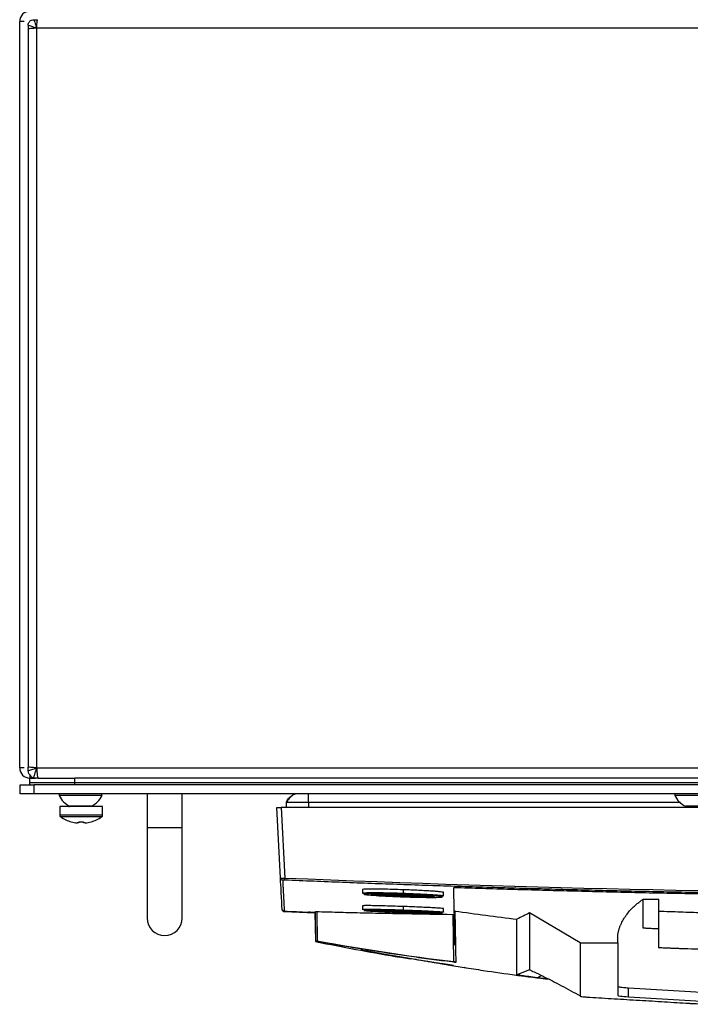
# Model space of a CAD drawing. Header units: millimetres. Extents: x 155400 to 158106, y 111257 to 114777.
# Tile 116 of 157: x 156849 to 156997, y 113662 to 113880. Entities that reach past the tile are written whole.
import ezdxf

# ---------------------------------------------------------------- set-up
doc = ezdxf.new("R2010")
doc.units = ezdxf.units.MM

msp = doc.modelspace()

# ---------------------------------------------------------------- linework, layer by layer
at = {"color": 7, "linetype": 'Continuous', "lineweight": 25}
for p, q in [((156848.57, 113714.33), (156848.57, 113879.83)), ((156849.6, 113879.83), (156848.57, 113879.83)), ((156851.7, 113880.2), (156852.52, 113880.2)), ((156850.45, 113878.96), (156850.45, 113878.14)), ((156850.45, 113878.14), (156850.45, 113714.53)), ((156852.32, 113878.33), (156852.32, 113714.33)), ((157288.82, 113878.33), (156852.32, 113878.33)), ((156849.6, 113714.33), (156848.57, 113714.33)), ((156850.45, 113713.71), (156850.45, 113714.53)), ((156852.32, 113714.33), (157288.82, 113714.33)), ((156850.82, 113712.63), (156851.06, 113712.63)), ((156850.82, 113712.63), (156850.82, 113712.08)), ((156850.82, 113712.08), (156852.07, 113712.08)), ((156850.82, 113711.08), (156850.82, 113712.08)), ((156852.63, 113712.08), (156852.07, 113712.08)), ((156852.63, 113712.08), (156860.82, 113712.08)), ((157280.32, 113712.08), (156860.82, 113712.08)), ((156860.82, 113711.08), (156860.82, 113712.08)), ((156848.7, 113708.58), (156848.7, 113710.58)), ((156848.7, 113710.58), (156851.7, 113710.58)), ((156851.7, 113710.58), (156851.7, 113708.58)), ((157289.45, 113710.58), (156851.7, 113710.58)), ((156860.82, 113711.08), (157280.32, 113711.08)), ((156851.7, 113708.58), (156848.7, 113708.58)), ((157289.45, 113708.58), (156851.7, 113708.58)), ((156857.32, 113708.58), (156857.32, 113708.2)), ((156866.82, 113708.2), (156857.32, 113708.2)), ((156866.82, 113708.2), (156866.82, 113708.58)), ((156876.8, 113708.58), (156876.8, 113701.08)), ((156884.6, 113701.08), (156884.6, 113708.58)), ((156993.82, 113708.58), (156993.82, 113708.2)), ((157003.32, 113708.2), (156993.82, 113708.2)), ((156857.45, 113705.78), (156857.45, 113703.88)), ((156866.95, 113705.78), (156857.45, 113705.78)), ((156864.45, 113705.83), (156859.7, 113705.83)), ((156866.95, 113703.88), (156866.95, 113705.78)), ((156906.39, 113689.94), (156905.57, 113705.58)), ((157234.58, 113705.58), (156906.57, 113705.58)), ((156906.57, 113705.58), (156907.39, 113689.93)), ((156907.68, 113706.65), (156907.64, 113705.58)), ((156912.57, 113706.65), (156912.57, 113705.58)), ((156995.08, 113706.65), (156912.57, 113706.65)), ((157000.95, 113705.83), (156996.2, 113705.83)), ((156866.95, 113703.88), (156857.45, 113703.88)), ((156866.76, 113703.51), (156857.64, 113703.51)), ((156860, 113702.39), (156860.01, 113702.41)), ((156861.68, 113702.15), (156861.3, 113702.15)), ((156861.68, 113702.41), (156861.68, 113702.15)), ((156862.71, 113702.15), (156862.71, 113702.41)), ((156863.1, 113702.15), (156862.71, 113702.15)), ((156864.39, 113702.41), (156864.4, 113702.39)), ((156876.8, 113701.08), (156876.8, 113681.08)), ((156884.6, 113701.08), (156876.8, 113701.08)), ((156884.6, 113681.08), (156884.6, 113701.08)), ((156924.57, 113687.36), (156924.57, 113686.6)), ((156933.57, 113687.32), (156933.57, 113686.56)), ((156944.93, 113682.76), (156944.84, 113687.85)), ((156942.57, 113685.97), (156942.57, 113686.73)), ((156986.81, 113685.23), (156990.31, 113685.23)), ((156990.31, 113682.59), (156990.31, 113685.23)), ((156924.57, 113683.77), (156924.57, 113683)), ((156933.57, 113683.61), (156933.57, 113682.85)), ((156942.57, 113682.37), (156942.57, 113683.13)), ((156906.9, 113682.66), (156906.89, 113682.86)), ((156907.23, 113682.51), (156914.03, 113682.23)), ((156914.02, 113682.28), (156914.13, 113676)), ((156914.25, 113676.03), (156914.13, 113682.5)), ((156914.43, 113682.49), (156914.54, 113675.99)), ((156944.83, 113671.4), (156944.65, 113681.86)), ((156944.95, 113681.87), (156944.93, 113682.76)), ((156944.95, 113681.87), (156945.07, 113674.94)), ((156972.81, 113675.55), (156961.61, 113682.2)), ((156981.21, 113675.55), (156981.21, 113677.57)), ((156914.13, 113676), (156914.26, 113675.98)), ((156914.13, 113675.97), (156914.13, 113676)), ((156914.25, 113676.03), (156914.25, 113676.01)), ((156914.25, 113676.02), (156914.25, 113675.92)), ((156914.26, 113675.82), (156914.25, 113675.92)), ((156914.37, 113675.78), (156914.37, 113675.78)), ((156972.81, 113675.55), (156981.21, 113675.55)), ((156981.21, 113675.55), (156981.21, 113663.91)), ((156931.02, 113672.86), (156935.41, 113672.09)), ((156941.81, 113670.96), (156944.86, 113670.43)), ((156944.77, 113670.54), (156942.52, 113670.88)), ((156944.86, 113670.43), (156948.11, 113669.94)), ((156961.61, 113669.55), (156958.81, 113668.49)), ((156959.11, 113668.35), (156961.27, 113668.09)), ((156962.06, 113668), (156965.82, 113667.55)), ((156964.3, 113668.31), (156963.42, 113667.79)), ((156965.94, 113667.49), (156963.42, 113667.79)), ((156983.56, 113665.59), (157003.23, 113664.39)), ((156983.56, 113663.59), (156983.56, 113665.59)), ((156983.56, 113663.59), (157003.23, 113662.4))]:
    msp.add_line(p, q, dxfattribs=at)
at = {"color": 7, "linetype": 'Continuous', "lineweight": 25, "flags": 128}
for points in [[(156926.95, 113682.94), (156926.95, 113682.88), (156926.95, 113682.87), (156926.95, 113682.86), (156926.95, 113682.86), (156926.95, 113682.85), (156926.95, 113682.85), (156926.95, 113682.85), (156926.95, 113682.85), (156926.95, 113682.85), (156926.94, 113682.84), (156926.94, 113682.83), (156926.92, 113682.81), (156926.92, 113682.81)], [(156926.83, 113682.68), (156926.81, 113682.71), (156927.81, 113682.72), (156929.69, 113682.68), (156932.16, 113682.62), (156934.85, 113682.52), (156937.35, 113682.42), (156939.28, 113682.31), (156940.34, 113682.23), (156940.34, 113682.23)], [(156961.61, 113682.2), (156961.61, 113675.87), (156961.61, 113674.61), (156961.61, 113673.34), (156961.61, 113672.08), (156961.61, 113670.81), (156961.61, 113669.59)], [(156914.25, 113675.92), (156914.25, 113675.92), (156914.26, 113675.92), (156914.27, 113675.92), (156914.29, 113675.92), (156914.3, 113675.92)]]:
    msp.add_lwpolyline(points, dxfattribs=at)
at = {"color": 7, "linetype": 'Continuous', "lineweight": 25}
for centre, radius, start, end in [((156850.82, 113879.83), 2.25, 90, 180), ((156850.82, 113714.33), 2.25, 180, 270), ((156862.07, 113710.59), 5.32, 206.6616, 243.4591), ((156862.07, 113710.59), 5.32, 296.5409, 333.3384), ((156998.57, 113710.59), 5.32, 206.6616, 243.4591), ((156859.5, 113705.98), 0.2, 270, 320.5795), ((156864.9, 113705.98), 0.2, 184.6784, 270), ((156857.9, 113703.88), 0.45, 180, 235.2821), ((156862.2, 113710.08), 8, 235.2821, 254.0627), ((156862.2, 113710.08), 8, 285.9373, 304.7179), ((156866.5, 113703.88), 0.45, 304.7179, 0), ((156862.2, 113710.08), 7.98, 254.0849, 263.5192), ((156862.2, 113711.18), 8.79, 266.6394, 273.3606), ((156862.2, 113710.08), 7.98, 276.4808, 285.9151), ((156906.89, 113689.96), 0.5, 183.0154, 267.6117), ((156850.1, 113692.24), 57.34, 357.2267, 357.6999), ((156925.75, 113686.68), 0.241, 177.6143, 263.7813), ((156880.7, 113681.08), 3.9, 180, 0), ((156933.24, 113682.8), 0.631, 172.6478, 195.5414), ((156914.4, 113676.04), 0.15, 181.0005, 259.0631), ((156914.68, 113675.97), 0.136, 174.1843, 254.7778), ((156944.97, 113671.39), 0.138, 175.1718, 256.5763)]:
    msp.add_arc(centre, radius, start, end, dxfattribs=at)
for points, knots in [([(156850.45, 113878.96), (156850.45, 113879.12), (156850.48, 113879.28), (156850.57, 113879.51), (156850.61, 113879.59), (156850.7, 113879.72), (156850.75, 113879.79), (156850.93, 113879.96), (156851.07, 113880.05), (156851.37, 113880.17), (156851.54, 113880.2), (156851.7, 113880.2)], [0, 0, 0, 0, 0.25, 0.25, 0.375, 0.375, 0.5, 0.5, 0.75, 0.75, 1, 1, 1, 1]), ([(156851.7, 113880.2), (156851.74, 113880.1), (156851.78, 113879.97), (156851.87, 113879.7), (156851.92, 113879.55), (156852.03, 113879.22), (156852.08, 113879.05), (156852.2, 113878.7), (156852.26, 113878.52), (156852.32, 113878.33)], [0, 0, 0, 0, 0.25, 0.25, 0.5, 0.5, 0.75, 0.75, 1, 1, 1, 1]), ([(156852.32, 113878.33), (156852.14, 113878.39), (156851.96, 113878.45), (156851.61, 113878.57), (156851.43, 113878.63), (156851.11, 113878.74), (156850.96, 113878.79), (156850.68, 113878.88), (156850.56, 113878.92), (156850.45, 113878.96)], [0, 0, 0, 0, 0.25, 0.25, 0.5, 0.5, 0.75, 0.75, 1, 1, 1, 1]), ([(156850.45, 113713.71), (156850.56, 113713.75), (156850.68, 113713.79), (156850.96, 113713.88), (156851.11, 113713.93), (156851.43, 113714.04), (156851.61, 113714.09), (156851.96, 113714.21), (156852.14, 113714.27), (156852.32, 113714.33)], [0, 0, 0, 0, 0.25, 0.25, 0.5, 0.5, 0.75, 0.75, 1, 1, 1, 1]), ([(156851.06, 113712.63), (156850.87, 113712.74), (156850.71, 113712.9), (156850.51, 113713.28), (156850.45, 113713.49), (156850.45, 113713.71)], [0, 0, 0, 0, 0.5, 0.5, 1, 1, 1, 1]), ([(156852.32, 113714.33), (156852.24, 113714.08), (156852.16, 113713.84), (156852.04, 113713.48), (156852, 113713.37), (156851.93, 113713.15), (156851.89, 113713.04), (156851.79, 113712.74), (156851.74, 113712.57), (156851.64, 113712.29), (156851.61, 113712.19), (156851.59, 113712.14)], [0, 0, 0, 0, 0.25, 0.25, 0.375, 0.375, 0.5, 0.5, 0.75, 0.75, 1, 1, 1, 1]), ([(156850.92, 113712.63), (156851.01, 113712.5), (156851.12, 113712.39), (156851.34, 113712.22), (156851.46, 113712.16), (156851.59, 113712.14)], [0, 0, 0, 0, 0.5, 0.5, 1, 1, 1, 1]), ([(156850.82, 113711.08), (156850.82, 113711.08), (156851.08, 113711.08), (156852.09, 113711.08), (156852.83, 113711.08), (156854.68, 113711.08), (156855.79, 113711.08), (156858.21, 113711.08), (156859.52, 113711.08), (156860.82, 113711.08)], [0, 0, 0, 0, 0.25, 0.25, 0.5, 0.5, 0.75, 0.75, 1, 1, 1, 1]), ([(156907.68, 113706.65), (156907.68, 113706.7), (156907.7, 113706.76), (156907.75, 113706.91), (156907.8, 113707), (156907.93, 113707.21), (156908.01, 113707.33), (156908.22, 113707.58), (156908.34, 113707.71), (156908.6, 113707.96), (156908.74, 113708.08), (156909, 113708.28), (156909.12, 113708.36), (156909.33, 113708.48), (156909.42, 113708.52), (156909.57, 113708.57), (156909.63, 113708.58), (156909.68, 113708.58)], [0, 0, 0, 0, 0.125, 0.125, 0.25, 0.25, 0.375, 0.375, 0.5, 0.5, 0.625, 0.625, 0.75, 0.75, 0.875, 0.875, 1, 1, 1, 1]), ([(156909.81, 113708.58), (156909.74, 113708.57), (156909.58, 113708.55), (156909.15, 113708.32), (156908.58, 113707.85), (156908.09, 113707.29), (156907.85, 113706.87), (156907.82, 113706.71), (156907.81, 113706.65)], [0, 0, 0, 0, 0.06404, 0.169084, 0.5, 0.830916, 0.93596, 1, 1, 1, 1]), ([(156912.57, 113706.65), (156912.57, 113706.7), (156912.57, 113706.76), (156912.57, 113706.91), (156912.57, 113707), (156912.57, 113707.21), (156912.57, 113707.33), (156912.57, 113707.58), (156912.57, 113707.71), (156912.57, 113707.96), (156912.57, 113708.08), (156912.57, 113708.28), (156912.57, 113708.36), (156912.57, 113708.48), (156912.57, 113708.52), (156912.57, 113708.57), (156912.57, 113708.58), (156912.57, 113708.58)], [0, 0, 0, 0, 0.125, 0.125, 0.25, 0.25, 0.375, 0.375, 0.5, 0.5, 0.625, 0.625, 0.75, 0.75, 0.875, 0.875, 1, 1, 1, 1]), ([(156905.57, 113705.58), (156905.57, 113705.58), (156905.6, 113705.58), (156905.69, 113705.58), (156905.77, 113705.58), (156905.96, 113705.58), (156906.08, 113705.58), (156906.33, 113705.58), (156906.46, 113705.58), (156906.57, 113705.58)], [0, 0, 0, 0, 0.25, 0.25, 0.5, 0.5, 0.75, 0.75, 1, 1, 1, 1]), ([(156912.57, 113706.65), (156911.93, 113706.65), (156911.29, 113706.65), (156910.11, 113706.65), (156909.57, 113706.65), (156908.66, 113706.65), (156908.3, 113706.65), (156907.81, 113706.65), (156907.68, 113706.65), (156907.68, 113706.65)], [0, 0, 0, 0, 0.25, 0.25, 0.5, 0.5, 0.75, 0.75, 1, 1, 1, 1]), ([(156906.39, 113689.94), (156906.4, 113689.94), (156906.4, 113689.94), (156906.41, 113689.94), (156906.44, 113689.94), (156906.48, 113689.93), (156906.52, 113689.93), (156906.58, 113689.93), (156906.65, 113689.93), (156906.72, 113689.93), (156906.8, 113689.93), (156906.89, 113689.93), (156906.98, 113689.93), (156907.08, 113689.93), (156907.18, 113689.93), (156907.29, 113689.93), (156907.36, 113689.93), (156907.39, 113689.93)], [0, 0, 0, 0, 0.0660156, 0.1321135, 0.198296, 0.2645659, 0.3309254, 0.3973773, 0.4639238, 0.5305675, 0.5973109, 0.6641564, 0.7311064, 0.7981633, 0.8653296, 0.9326077, 1, 1, 1, 1]), ([(156906.76, 113682.98), (156906.76, 113683.05), (156906.74, 113683.25), (156906.71, 113683.9), (156906.69, 113684.35), (156906.63, 113685.5), (156906.59, 113686.21), (156906.5, 113687.88), (156906.45, 113688.85), (156906.39, 113689.94)], [0, 0, 0, 0, 0.25, 0.25, 0.5, 0.5, 0.75, 0.75, 1, 1, 1, 1]), ([(156906.87, 113689.47), (156906.88, 113689.34), (156906.89, 113689.09), (156906.91, 113688.72), (156906.93, 113688.36), (156906.95, 113688.02), (156906.97, 113687.68), (156906.98, 113687.35), (156907, 113687.04), (156907.02, 113686.73), (156907.03, 113686.44), (156907.05, 113686.15), (156907.06, 113685.88), (156907.07, 113685.61), (156907.09, 113685.36), (156907.1, 113685.12), (156907.11, 113684.89), (156907.12, 113684.66), (156907.14, 113684.39), (156907.16, 113684.08), (156907.17, 113683.75), (156907.19, 113683.46), (156907.2, 113683.21), (156907.21, 113682.99), (156907.22, 113682.81), (156907.23, 113682.67), (156907.23, 113682.57), (156907.24, 113682.53), (156907.24, 113682.51)], [0, 0, 0, 0, 0.02925, 0.058487, 0.087717, 0.116944, 0.146175, 0.175415, 0.20467, 0.233945, 0.263249, 0.29259, 0.321979, 0.35143, 0.380952, 0.410557, 0.440258, 0.470066, 0.499991, 0.555911, 0.611847, 0.667756, 0.723592, 0.779309, 0.834858, 0.890185, 0.945242, 1, 1, 1, 1]), ([(156907.37, 113689.46), (156907.24, 113689.47), (156907.11, 113689.47), (156906.93, 113689.47), (156906.87, 113689.47), (156906.87, 113689.47)], [0, 0, 0, 0, 0.5, 0.5, 1, 1, 1, 1]), ([(156907.39, 113689.93), (156961.76, 113687.65), (157016.17, 113686.5), (157125, 113686.51), (157179.39, 113687.65), (157233.76, 113689.93)], [0, 0, 0, 0, 0.5, 0.5, 1, 1, 1, 1]), ([(157233.78, 113689.46), (157231.64, 113689.37), (157227.38, 113689.2), (157220.98, 113688.94), (157214.59, 113688.7), (157208.19, 113688.47), (157201.79, 113688.25), (157195.39, 113688.04), (157188.99, 113687.84), (157182.59, 113687.65), (157176.19, 113687.47), (157169.79, 113687.3), (157163.39, 113687.14), (157156.99, 113686.99), (157150.59, 113686.85), (157144.19, 113686.73), (157137.79, 113686.61), (157131.39, 113686.51), (157124.99, 113686.41), (157118.59, 113686.33), (157112.19, 113686.25), (157105.78, 113686.19), (157099.38, 113686.14), (157092.98, 113686.09), (157086.58, 113686.06), (157080.18, 113686.04), (157073.78, 113686.03), (157067.37, 113686.03), (157060.97, 113686.04), (157054.57, 113686.06), (157048.17, 113686.09), (157041.77, 113686.14), (157035.36, 113686.19), (157028.96, 113686.25), (157022.56, 113686.33), (157016.16, 113686.41), (157009.76, 113686.51), (157003.36, 113686.61), (156996.96, 113686.73), (156990.56, 113686.85), (156984.16, 113686.99), (156977.75, 113687.14), (156971.35, 113687.3), (156964.96, 113687.47), (156958.56, 113687.65), (156952.16, 113687.84), (156945.76, 113688.04), (156939.36, 113688.25), (156932.96, 113688.47), (156926.56, 113688.7), (156920.17, 113688.94), (156913.77, 113689.2), (156909.5, 113689.37), (156907.37, 113689.46)], [0, 0, 0, 0, 0.019608, 0.039216, 0.058824, 0.078432, 0.098039, 0.117647, 0.137255, 0.156863, 0.176471, 0.196079, 0.215687, 0.235294, 0.254902, 0.27451, 0.294118, 0.313726, 0.333334, 0.352941, 0.372549, 0.392157, 0.411765, 0.431373, 0.45098, 0.470588, 0.490196, 0.509804, 0.529412, 0.54902, 0.568627, 0.588235, 0.607843, 0.627451, 0.647059, 0.666666, 0.686274, 0.705882, 0.72549, 0.745098, 0.764706, 0.784313, 0.803921, 0.823529, 0.843137, 0.862745, 0.882353, 0.901961, 0.921568, 0.941176, 0.960784, 0.980392, 1, 1, 1, 1]), ([(156933.57, 113687.32), (156932.79, 113687.35), (156931.22, 113687.4), (156929.02, 113687.45), (156927.13, 113687.47), (156925.69, 113687.46), (156924.75, 113687.43), (156924.63, 113687.39), (156924.58, 113687.36)], [0, 0, 0, 0, 0.1665913, 0.3334603, 0.5004235, 0.6673941, 0.8341183, 1, 1, 1, 1]), ([(156942.57, 113686.73), (156942.57, 113686.73), (156942.63, 113686.75), (156942.43, 113686.79), (156941.94, 113686.86), (156941.09, 113686.94), (156939.97, 113687.02), (156938.6, 113687.1), (156937.03, 113687.18), (156935.34, 113687.26), (156934.16, 113687.3), (156933.57, 113687.32)], [0, 0, 0, 0, 0.0012, 0.12636, 0.251089, 0.376054, 0.500778, 0.625608, 0.750378, 0.875128, 1, 1, 1, 1]), ([(156944.84, 113687.85), (156946.94, 113687.78), (156951.14, 113687.65), (156957.43, 113687.46), (156963.73, 113687.28), (156970.03, 113687.11), (156976.33, 113686.95), (156982.62, 113686.8), (156988.92, 113686.66), (156995.22, 113686.54), (157001.52, 113686.42), (157007.82, 113686.31), (157014.12, 113686.21), (157020.42, 113686.13), (157026.72, 113686.05), (157033.01, 113685.98), (157039.31, 113685.93), (157045.61, 113685.88), (157051.91, 113685.85), (157058.21, 113685.82), (157064.51, 113685.81), (157070.81, 113685.8), (157077.11, 113685.81), (157083.41, 113685.82), (157089.71, 113685.85), (157096.01, 113685.88), (157102.31, 113685.93), (157108.61, 113685.99), (157114.91, 113686.05), (157121.21, 113686.13), (157127.51, 113686.22), (157133.81, 113686.32), (157140.11, 113686.43), (157146.4, 113686.54), (157152.7, 113686.67), (157159, 113686.81), (157165.3, 113686.96), (157171.6, 113687.12), (157177.89, 113687.29), (157184.19, 113687.47), (157190.49, 113687.66), (157194.69, 113687.8), (157196.78, 113687.86)], [0, 0, 0, 0, 0.025, 0.050001, 0.075001, 0.100001, 0.125002, 0.150002, 0.175002, 0.200002, 0.225002, 0.250002, 0.275002, 0.300002, 0.325001, 0.350001, 0.375001, 0.400001, 0.425, 0.45, 0.475, 0.5, 0.524999, 0.549999, 0.574999, 0.599999, 0.624998, 0.649998, 0.674998, 0.699998, 0.724998, 0.749998, 0.774998, 0.799998, 0.824998, 0.849998, 0.874998, 0.899998, 0.924999, 0.949999, 0.974999, 1, 1, 1, 1]), ([(156926.95, 113686.34), (156926.59, 113686.36), (156925.72, 113686.42), (156924.93, 113686.51), (156924.52, 113686.57), (156924.61, 113686.6), (156924.62, 113686.6)], [0, 0, 0, 0, 0.244605, 0.589276, 0.934657, 1, 1, 1, 1]), ([(156924.62, 113686.6), (156924.63, 113686.62), (156924.67, 113686.66), (156925.21, 113686.68), (156925.51, 113686.69)], [0, 0, 0, 0, 0.448324, 1, 1, 1, 1]), ([(156925.72, 113686.44), (156925.25, 113686.43), (156924.66, 113686.41), (156924.9, 113686.35), (156924.94, 113686.34)], [0, 0, 0, 0, 0.806352, 1, 1, 1, 1]), ([(156924.94, 113686.34), (156924.99, 113686.31), (156925.11, 113686.25), (156926.83, 113686.1), (156929.57, 113685.93), (156932.97, 113685.78), (156936.42, 113685.67), (156939.53, 113685.62), (156940.79, 113685.64), (156941.41, 113685.65)], [0, 0, 0, 0, 0.112342, 0.260171, 0.40803, 0.555967, 0.70392, 0.852009, 1, 1, 1, 1]), ([(156925.51, 113686.69), (156925.55, 113686.69), (156925.65, 113686.7), (156925.79, 113686.7), (156925.95, 113686.7), (156926.12, 113686.7), (156926.3, 113686.7), (156926.48, 113686.71), (156926.68, 113686.71), (156926.89, 113686.71), (156927.1, 113686.71), (156927.33, 113686.7), (156927.56, 113686.7), (156927.8, 113686.7), (156928.05, 113686.7), (156928.3, 113686.69), (156928.57, 113686.69), (156928.84, 113686.69), (156929.12, 113686.68), (156929.4, 113686.68), (156929.69, 113686.67), (156929.99, 113686.66), (156930.29, 113686.66), (156930.6, 113686.65), (156930.92, 113686.64), (156931.24, 113686.63), (156931.56, 113686.63), (156931.89, 113686.62), (156932.22, 113686.61), (156932.56, 113686.6), (156932.89, 113686.59), (156933.23, 113686.58), (156933.46, 113686.57), (156933.57, 113686.56)], [0, 0, 0, 0, 0.0303123, 0.0607399, 0.0912931, 0.1219826, 0.1528192, 0.1838145, 0.2149802, 0.2463288, 0.2778734, 0.309601, 0.3413882, 0.373229, 0.4051371, 0.4371262, 0.46921, 0.5014026, 0.533718, 0.5661707, 0.5987753, 0.6315469, 0.664488, 0.6975455, 0.7307128, 0.7639906, 0.7973789, 0.8308775, 0.8644857, 0.8982026, 0.9320275, 0.9659599, 1, 1, 1, 1]), ([(156941.41, 113685.65), (156941.67, 113685.65), (156941.87, 113685.67), (156942.17, 113685.69), (156942.26, 113685.7), (156942.32, 113685.73), (156942.32, 113685.74), (156942.3, 113685.76), (156942.28, 113685.77), (156942.17, 113685.8), (156942.04, 113685.82), (156941.67, 113685.86), (156941.43, 113685.89), (156941.01, 113685.93), (156940.85, 113685.94), (156940.52, 113685.97), (156940.34, 113685.98), (156939.77, 113686.02), (156939.36, 113686.04), (156938.68, 113686.08), (156938.44, 113686.1), (156937.96, 113686.12), (156937.71, 113686.14), (156936.94, 113686.18), (156936.41, 113686.2), (156935.58, 113686.24), (156935.29, 113686.25), (156934.73, 113686.27), (156934.45, 113686.28), (156933.88, 113686.3), (156933.59, 113686.31), (156933.02, 113686.33), (156932.73, 113686.34), (156931.88, 113686.37), (156931.32, 113686.38), (156930.24, 113686.41), (156929.71, 113686.42), (156928.72, 113686.44), (156928.25, 113686.45), (156927.6, 113686.45), (156927.4, 113686.45), (156927, 113686.46), (156926.81, 113686.46), (156926.29, 113686.45), (156925.98, 113686.45), (156925.72, 113686.44)], [0, 0, 0, 0, 0.0625, 0.0625, 0.125, 0.125, 0.15625, 0.15625, 0.1875, 0.1875, 0.25, 0.25, 0.3125, 0.3125, 0.34375, 0.34375, 0.375, 0.375, 0.4375, 0.4375, 0.46875, 0.46875, 0.5, 0.5, 0.5625, 0.5625, 0.59375, 0.59375, 0.625, 0.625, 0.65625, 0.65625, 0.6875, 0.6875, 0.75, 0.75, 0.8125, 0.8125, 0.875, 0.875, 0.90625, 0.90625, 0.9375, 0.9375, 1, 1, 1, 1]), ([(156937.39, 113685.73), (156937.01, 113685.73), (156936.61, 113685.74), (156935.77, 113685.76), (156935.34, 113685.77), (156934.45, 113685.79), (156934, 113685.81), (156933.32, 113685.83), (156933.1, 113685.84), (156932.65, 113685.86), (156932.42, 113685.87), (156931.76, 113685.89), (156931.33, 113685.91), (156930.7, 113685.94), (156930.5, 113685.95), (156930.1, 113685.98), (156929.91, 113685.99), (156929.35, 113686.02), (156929, 113686.04), (156928.36, 113686.08), (156928.08, 113686.1), (156927.7, 113686.14), (156927.58, 113686.15), (156927.37, 113686.17), (156927.28, 113686.18), (156927.11, 113686.2), (156927.04, 113686.2), (156926.91, 113686.22), (156926.85, 113686.23), (156926.73, 113686.26), (156926.68, 113686.27), (156926.69, 113686.3), (156926.74, 113686.31), (156926.92, 113686.33), (156927.05, 113686.34), (156927.32, 113686.35), (156927.42, 113686.36), (156927.63, 113686.36), (156927.75, 113686.36), (156928.13, 113686.37), (156928.42, 113686.37), (156929.07, 113686.36), (156929.42, 113686.36), (156929.8, 113686.35)], [0, 0, 0, 0, 0.0625, 0.0625, 0.125, 0.125, 0.1875, 0.1875, 0.21875, 0.21875, 0.25, 0.25, 0.3125, 0.3125, 0.34375, 0.34375, 0.375, 0.375, 0.4375, 0.4375, 0.5, 0.5, 0.53125, 0.53125, 0.5625, 0.5625, 0.59375, 0.59375, 0.625, 0.625, 0.6875, 0.6875, 0.75, 0.75, 0.8125, 0.8125, 0.84375, 0.84375, 0.875, 0.875, 0.9375, 0.9375, 1, 1, 1, 1]), ([(156927.93, 113686.12), (156927.91, 113686.12), (156927.73, 113686.13), (156927.38, 113686.17), (156926.95, 113686.22), (156926.67, 113686.26), (156926.73, 113686.27), (156926.73, 113686.27)], [0, 0, 0, 0, 0.025082, 0.242705, 0.553041, 0.968629, 1, 1, 1, 1]), ([(156926.8, 113686.28), (156926.82, 113686.26), (156926.87, 113686.23), (156927.39, 113686.17), (156927.92, 113686.12), (156928.22, 113686.1), (156928.29, 113686.09), (156928.31, 113686.09), (156928.31, 113686.09), (156928.31, 113686.09), (156928.31, 113686.09), (156928.31, 113686.09), (156928.31, 113686.09)], [0, 0, 0, 0, 0.2926727, 0.6620434, 0.9187429, 0.9844644, 0.998274, 0.9995802, 0.999902, 0.9999804, 0.9999917, 1, 1, 1, 1]), ([(156928.31, 113686.09), (156928.31, 113686.09), (156928.31, 113686.09), (156928.31, 113686.09), (156928.31, 113686.09), (156928.31, 113686.09), (156928.31, 113686.09), (156928.31, 113686.09), (156928.31, 113686.09), (156928.31, 113686.09), (156928.31, 113686.09), (156928.31, 113686.09), (156928.3, 113686.09), (156928.25, 113686.09), (156928.12, 113686.1), (156928.01, 113686.11), (156927.93, 113686.12)], [0, 0, 0, 0, 0.0000175, 0.0000371, 0.0000551, 0.0000737, 0.0000948, 0.0001197, 0.0001842, 0.0005146, 0.0010657, 0.0036437, 0.0137194, 0.0539727, 0.3433959, 1, 1, 1, 1]), ([(156928.2, 113686.36), (156928.21, 113686.36), (156928.44, 113686.34), (156928.99, 113686.3), (156929.7, 113686.26), (156930.2, 113686.23), (156930.93, 113686.19), (156932.14, 113686.13), (156933.93, 113686.06), (156935.68, 113686), (156936.73, 113685.98), (156937.26, 113685.97)], [0, 0, 0, 0, 0.007643, 0.120514, 0.237895, 0.274574, 0.296318, 0.485117, 0.647873, 0.823793, 1, 1, 1, 1]), ([(156929.8, 113686.35), (156930.61, 113686.34), (156932.24, 113686.3), (156935.02, 113686.2), (156937.54, 113686.08), (156939.49, 113685.95), (156940.5, 113685.84), (156940.58, 113685.76), (156939.9, 113685.74), (156939.63, 113685.73)], [0, 0, 0, 0, 0.14967, 0.299204, 0.44865, 0.598067, 0.748183, 0.897703, 1, 1, 1, 1]), ([(156933.57, 113686.56), (156934.33, 113686.54), (156935.85, 113686.48), (156937.99, 113686.38), (156939.84, 113686.28), (156941.3, 113686.18), (156942.23, 113686.08), (156942.63, 113686.02), (156942.54, 113685.99), (156942.53, 113685.99)], [0, 0, 0, 0, 0.161351, 0.322527, 0.484101, 0.645776, 0.807159, 0.968366, 1, 1, 1, 1]), ([(156937.26, 113685.97), (156937.26, 113685.91), (156937.27, 113685.85), (156937.32, 113685.75), (156937.36, 113685.73), (156937.39, 113685.73)], [0, 0, 0, 0, 0.5, 0.5, 1, 1, 1, 1]), ([(156937.26, 113685.97), (156937.61, 113685.97), (156938.37, 113685.95), (156939.05, 113685.95), (156939.26, 113685.96), (156939.26, 113685.96)], [0, 0, 0, 0, 0.464785, 0.993804, 1, 1, 1, 1]), ([(156940, 113685.88), (156939.48, 113685.88), (156938.67, 113685.89), (156937.62, 113685.91), (156937.26, 113685.92)], [0, 0, 0, 0, 0.655028, 1, 1, 1, 1]), ([(156939.63, 113685.73), (156939.53, 113685.73), (156939.12, 113685.71), (156938.14, 113685.72), (156937.39, 113685.73)], [0, 0, 0, 0, 0.239188, 1, 1, 1, 1]), ([(156942.53, 113685.99), (156942.52, 113685.97), (156942.49, 113685.93), (156941.94, 113685.91), (156941.64, 113685.9)], [0, 0, 0, 0, 0.445292, 1, 1, 1, 1]), ([(156981.21, 113677.57), (156981.23, 113677.67), (156981.27, 113677.86), (156981.34, 113678.16), (156981.42, 113678.44), (156981.51, 113678.73), (156981.61, 113679.02), (156981.72, 113679.3), (156981.84, 113679.58), (156982.09, 113680.13), (156982.52, 113680.94), (156983.21, 113681.93), (156984, 113682.87), (156984.77, 113683.63), (156985.49, 113684.25), (156986.13, 113684.76), (156986.58, 113685.07), (156986.81, 113685.23)], [0, 0, 0, 0, 0.030842, 0.061736, 0.092713, 0.123802, 0.155032, 0.186432, 0.218031, 0.249856, 0.373122, 0.500006, 0.622509, 0.749004, 0.830967, 0.914565, 1, 1, 1, 1]), ([(156990.31, 113678.65), (156989.93, 113678.66), (156989.55, 113678.67), (156988.78, 113678.7), (156988.41, 113678.71), (156987.77, 113678.74), (156987.49, 113678.76), (156987.08, 113678.8), (156986.93, 113678.81), (156986.83, 113678.84), (156986.81, 113678.85), (156986.81, 113678.87), (156986.81, 113678.87), (156986.81, 113678.9), (156986.81, 113678.95), (156986.81, 113679.14), (156986.81, 113679.59), (156986.81, 113680.55), (156986.81, 113681.38), (156986.81, 113683.03), (156986.81, 113684.13), (156986.81, 113685.23)], [0, 0, 0, 0, 0.007813, 0.007813, 0.015625, 0.015625, 0.023438, 0.023438, 0.03125, 0.03125, 0.035156, 0.035156, 0.039063, 0.039063, 0.046875, 0.0625, 0.125, 0.25, 0.5, 0.5, 1, 1, 1, 1]), ([(156907.24, 113682.51), (156907.22, 113682.51), (156907.18, 113682.51), (156907.12, 113682.53), (156907.05, 113682.55), (156906.98, 113682.59), (156906.91, 113682.65), (156906.85, 113682.72), (156906.8, 113682.8), (156906.77, 113682.89), (156906.76, 113682.95), (156906.76, 113682.98)], [0, 0, 0, 0, 0.082732, 0.165834, 0.250562, 0.374214, 0.499933, 0.622783, 0.749443, 0.874454, 1, 1, 1, 1]), ([(156924.57, 113683.01), (156924.58, 113682.96), (156924.58, 113682.91), (156924.61, 113682.89), (156924.61, 113682.88)], [0, 0, 0, 0, 0.8545213, 1, 1, 1, 1]), ([(156933.57, 113683.61), (156932.79, 113683.63), (156931.22, 113683.69), (156929.02, 113683.75), (156927.13, 113683.79), (156925.69, 113683.81), (156924.75, 113683.8), (156924.63, 113683.78), (156924.58, 113683.77)], [0, 0, 0, 0, 0.166566, 0.333401, 0.500342, 0.667291, 0.833996, 1, 1, 1, 1]), ([(156924.65, 113683), (156924.71, 113683.02), (156924.85, 113683.05), (156926.58, 113683.04), (156929.25, 113682.99), (156931.5, 113682.92), (156932.62, 113682.89)], [0, 0, 0, 0, 0.222512, 0.48156, 0.74071, 1, 1, 1, 1]), ([(156942.57, 113683.13), (156942.57, 113683.13), (156942.63, 113683.14), (156942.43, 113683.17), (156941.94, 113683.22), (156941.1, 113683.27), (156939.97, 113683.34), (156938.6, 113683.41), (156937.03, 113683.48), (156935.34, 113683.54), (156934.16, 113683.59), (156933.57, 113683.61)], [0, 0, 0, 0, 0.0009793, 0.1261712, 0.2509277, 0.3759208, 0.5006712, 0.6255278, 0.7503251, 0.8751012, 1, 1, 1, 1]), ([(156906.9, 113682.66), (156906.9, 113682.64), (156906.91, 113682.61), (156906.94, 113682.57), (156906.98, 113682.53), (156907.01, 113682.52), (156907.04, 113682.52), (156907.04, 113682.52)], [0, 0, 0, 0, 0.228434, 0.456868, 0.685301, 0.913734, 1, 1, 1, 1]), ([(156914.14, 113682.28), (156913.87, 113682.29), (156913.36, 113682.31), (156912.85, 113682.33), (156912.61, 113682.34)], [0, 0, 0, 0, 0.51687, 1, 1, 1, 1]), ([(156914.43, 113682.49), (156915.96, 113682.45), (156919.16, 113682.36), (156924.2, 113682.24), (156929.3, 113682.13), (156936.17, 113681.99), (156941.2, 113681.91), (156944.65, 113681.86)], [0, 0, 0, 0, 0.1514424, 0.318108, 0.5, 0.6579627, 1, 1, 1, 1]), ([(156924.93, 113682.75), (156924.9, 113682.75), (156924.74, 113682.73), (156925.76, 113682.64), (156927.91, 113682.52), (156931.04, 113682.37), (156933.34, 113682.29), (156934.5, 113682.25)], [0, 0, 0, 0, 0.050851, 0.287933, 0.525224, 0.762637, 1, 1, 1, 1]), ([(156932.63, 113682.64), (156931.51, 113682.67), (156929.25, 113682.74), (156926.6, 113682.79), (156924.98, 113682.8), (156924.95, 113682.76), (156924.93, 113682.75)], [0, 0, 0, 0, 0.264409, 0.528587, 0.792627, 1, 1, 1, 1]), ([(156926.73, 113682.69), (156926.73, 113682.69), (156926.73, 113682.68), (156926.73, 113682.68), (156926.73, 113682.68), (156926.73, 113682.68), (156926.73, 113682.68), (156926.73, 113682.68), (156926.73, 113682.68), (156926.73, 113682.68), (156926.73, 113682.68)], [0, 0, 0, 0, 0.655696, 0.962036, 0.991131, 0.997952, 0.998874, 0.999523, 0.999772, 1, 1, 1, 1]), ([(156940.34, 113682.23), (156940.44, 113682.22), (156940.49, 113682.21), (156940.5, 113682.19), (156940.46, 113682.19), (156940.34, 113682.18), (156940.28, 113682.18), (156940.16, 113682.17), (156940.09, 113682.17), (156939.83, 113682.17), (156939.63, 113682.17), (156939.13, 113682.17), (156938.85, 113682.17), (156938.38, 113682.18), (156938.21, 113682.18), (156937.87, 113682.19), (156937.68, 113682.19), (156937.12, 113682.21), (156936.73, 113682.22), (156935.9, 113682.24), (156935.46, 113682.25), (156934.58, 113682.28), (156934.13, 113682.29), (156933.45, 113682.32), (156933.22, 113682.33), (156932.78, 113682.34), (156932.55, 113682.35), (156932.11, 113682.37), (156931.89, 113682.38), (156931.46, 113682.39), (156931.24, 113682.4), (156930.61, 113682.43), (156930.21, 113682.45), (156929.45, 113682.48), (156929.1, 113682.5), (156928.45, 113682.54), (156928.16, 113682.55), (156927.78, 113682.58), (156927.66, 113682.59), (156927.44, 113682.6), (156927.34, 113682.61), (156927.07, 113682.63), (156926.93, 113682.64), (156926.84, 113682.66)], [0, 0, 0, 0, 0.0625, 0.0625, 0.125, 0.125, 0.15625, 0.15625, 0.1875, 0.1875, 0.25, 0.25, 0.3125, 0.3125, 0.34375, 0.34375, 0.375, 0.375, 0.4375, 0.4375, 0.5, 0.5, 0.5625, 0.5625, 0.59375, 0.59375, 0.625, 0.625, 0.65625, 0.65625, 0.6875, 0.6875, 0.75, 0.75, 0.8125, 0.8125, 0.875, 0.875, 0.90625, 0.90625, 0.9375, 0.9375, 1, 1, 1, 1]), ([(156934.5, 113682.25), (156935.07, 113682.23), (156935.64, 113682.21), (156936.73, 113682.18), (156937.25, 113682.17), (156938.01, 113682.15), (156938.25, 113682.14), (156938.73, 113682.13), (156938.96, 113682.13), (156939.61, 113682.11), (156940.02, 113682.11), (156940.74, 113682.1), (156941.05, 113682.1), (156941.45, 113682.1), (156941.57, 113682.1), (156941.79, 113682.1), (156941.88, 113682.1), (156942.12, 113682.11), (156942.23, 113682.12), (156942.31, 113682.13), (156942.32, 113682.14), (156942.31, 113682.15), (156942.3, 113682.15), (156942.21, 113682.17), (156942.09, 113682.19), (156941.83, 113682.21), (156941.73, 113682.22), (156941.51, 113682.24), (156941.39, 113682.24), (156941.11, 113682.26), (156940.97, 113682.27), (156940.64, 113682.29), (156940.47, 113682.3), (156939.92, 113682.33), (156939.51, 113682.35), (156938.62, 113682.4), (156938.14, 113682.42), (156937.12, 113682.47), (156936.59, 113682.49), (156935.76, 113682.52), (156935.48, 113682.53), (156934.91, 113682.55), (156934.63, 113682.56), (156933.78, 113682.6), (156933.21, 113682.62), (156932.63, 113682.64)], [0, 0, 0, 0, 0.0625, 0.0625, 0.125, 0.125, 0.15625, 0.15625, 0.1875, 0.1875, 0.25, 0.25, 0.3125, 0.3125, 0.34375, 0.34375, 0.375, 0.375, 0.4375, 0.4375, 0.46875, 0.46875, 0.5, 0.5, 0.5625, 0.5625, 0.59375, 0.59375, 0.625, 0.625, 0.65625, 0.65625, 0.6875, 0.6875, 0.75, 0.75, 0.8125, 0.8125, 0.875, 0.875, 0.90625, 0.90625, 0.9375, 0.9375, 1, 1, 1, 1]), ([(156933.57, 113682.85), (156934.71, 113682.81), (156936.98, 113682.73), (156939.93, 113682.6), (156941.86, 113682.48), (156942.72, 113682.41), (156942.52, 113682.39), (156942.5, 113682.39)], [0, 0, 0, 0, 0.2413007, 0.4825702, 0.7239105, 0.9653372, 1, 1, 1, 1]), ([(156940.32, 113682.28), (156940.3, 113682.3), (156940.28, 113682.32), (156940.26, 113682.39), (156940.25, 113682.43), (156940.25, 113682.45)], [0, 0, 0, 0, 0.612697, 0.832203, 1, 1, 1, 1]), ([(156942.5, 113682.39), (156942.42, 113682.38), (156942.26, 113682.35), (156941.29, 113682.34), (156940.36, 113682.36), (156940.33, 113682.36)], [0, 0, 0, 0, 0.451889, 0.9796, 1, 1, 1, 1]), ([(156944.65, 113681.86), (156944.67, 113681.86), (156944.72, 113681.86), (156944.78, 113681.86), (156944.83, 113681.86), (156944.88, 113681.86), (156944.93, 113681.86), (156944.94, 113681.86), (156944.95, 113681.87)], [0, 0, 0, 0, 0.124856, 0.249162, 0.373509, 0.498491, 0.749149, 1, 1, 1, 1]), ([(156944.93, 113682.76), (156944.93, 113682.75), (156944.93, 113682.72), (156944.95, 113682.69), (156944.97, 113682.66), (156945, 113682.63), (156945.03, 113682.62), (156945.05, 113682.61), (156945.06, 113682.61)], [0, 0, 0, 0, 0.168698, 0.332627, 0.500701, 0.749928, 0.874591, 1, 1, 1, 1]), ([(156945.06, 113675.1), (156945.06, 113675.43), (156945.04, 113676.48), (156945, 113679.01), (156944.95, 113681.51), (156944.93, 113682.76)], [0, 0, 0, 0, 0.183566, 0.591785, 1, 1, 1, 1]), ([(156945.06, 113682.61), (156945.08, 113681.2), (156945.13, 113678.39), (156945.18, 113675.81), (156945.19, 113674.81), (156945.2, 113674.59)], [0, 0, 0, 0, 0.438691, 0.877381, 1, 1, 1, 1]), ([(156958.81, 113668.49), (156958.81, 113668.5), (156958.8, 113668.52), (156958.8, 113668.56), (156958.81, 113668.61), (156958.81, 113668.66), (156958.81, 113668.76), (156958.81, 113668.89), (156958.81, 113669.17), (156958.81, 113669.69), (156958.81, 113670.65), (156958.81, 113671.73), (156958.81, 113672.61), (156958.81, 113673.18), (156958.81, 113673.78), (156958.81, 113674.41), (156958.81, 113675.09), (156958.81, 113675.79), (156958.81, 113676.54), (156958.81, 113677.32), (156958.81, 113678.13), (156958.81, 113678.98), (156958.81, 113679.86), (156958.81, 113680.48), (156958.81, 113680.79)], [0, 0, 0, 0, 0.014401, 0.03125, 0.046875, 0.0625, 0.083787, 0.125, 0.157754, 0.25, 0.37501, 0.499999, 0.541684, 0.583365, 0.625044, 0.666719, 0.708392, 0.750061, 0.791727, 0.833389, 0.875048, 0.916702, 0.958353, 1, 1, 1, 1]), ([(157003.01, 113674.01), (157002.89, 113674.01), (157000.5, 113674.08), (156997.81, 113674.16), (156994.96, 113674.26), (156994.11, 113674.29), (156993.25, 113674.33), (156992.37, 113674.36), (156991.52, 113674.39), (156990.63, 113674.43), (156990.2, 113674.45), (156990.34, 113674.46), (156990.3, 113674.48), (156990.31, 113674.5), (156990.31, 113674.54), (156990.31, 113674.64), (156990.31, 113674.92), (156990.31, 113675.64), (156990.31, 113677.11), (156990.31, 113679.41), (156990.31, 113681.53), (156990.31, 113682.59)], [0, 0, 0, 0, 0.002062, 0.041337, 0.04628, 0.051191, 0.056085, 0.060974, 0.066334, 0.070846, 0.081967, 0.093159, 0.104261, 0.115362, 0.126465, 0.17008, 0.247961, 0.387027, 0.591211, 0.795529, 1, 1, 1, 1]), ([(156990.31, 113682.59), (156991.89, 113682.54), (156995.05, 113682.43), (156999.78, 113682.28), (157004.51, 113682.14), (157009.25, 113682.01), (157013.98, 113681.89), (157018.71, 113681.78), (157023.45, 113681.68), (157028.18, 113681.58), (157032.92, 113681.5), (157037.66, 113681.43), (157042.39, 113681.37), (157047.13, 113681.31), (157051.86, 113681.27), (157056.6, 113681.24), (157061.34, 113681.21), (157066.08, 113681.2), (157072.22, 113681.19), (157079.76, 113681.21), (157088.71, 113681.26), (157097.66, 113681.34), (157106.6, 113681.46), (157115.55, 113681.62), (157124.49, 113681.81), (157133.43, 113682.03), (157142.37, 113682.29), (157148.33, 113682.49), (157151.31, 113682.59)], [0, 0, 0, 0, 0.029408, 0.058816, 0.088223, 0.117632, 0.14704, 0.176449, 0.205859, 0.235269, 0.26468, 0.294092, 0.323505, 0.35292, 0.382336, 0.411753, 0.441172, 0.470593, 0.500016, 0.555586, 0.61115, 0.666709, 0.722264, 0.777815, 0.833363, 0.888909, 0.944455, 1, 1, 1, 1]), ([(156914.13, 113675.97), (156914.14, 113675.95), (156914.14, 113675.92), (156914.16, 113675.88), (156914.2, 113675.84), (156914.24, 113675.83), (156914.26, 113675.82), (156914.26, 113675.82)], [0, 0, 0, 0, 0.183275, 0.365075, 0.655887, 0.990348, 1, 1, 1, 1]), ([(156914.25, 113676.03), (156914.25, 113676.03), (156914.25, 113676.03), (156914.26, 113676.03), (156914.29, 113676.03), (156914.32, 113676.02), (156914.36, 113676.02), (156914.41, 113676.01), (156914.47, 113676), (156914.52, 113675.99), (156914.54, 113675.99)], [0, 0, 0, 0, 0.120321, 0.24249, 0.366276, 0.491425, 0.617663, 0.744704, 0.872251, 1, 1, 1, 1]), ([(156914.25, 113675.94), (156914.25, 113675.95), (156914.25, 113675.95), (156914.25, 113675.99), (156914.25, 113676.03)], [0, 0, 0, 0, 0.113866, 1, 1, 1, 1]), ([(156914.37, 113675.89), (156914.37, 113675.85), (156914.37, 113675.78), (156914.37, 113675.78), (156914.37, 113675.78)], [0, 0, 0, 0, 0.646842, 1, 1, 1, 1]), ([(156914.37, 113675.8), (156920.18, 113674.66), (156927.1, 113673.3), (156934.09, 113672.2), (156935.21, 113672.02)], [0, 0, 0, 0, 0.84001, 1, 1, 1, 1]), ([(156944.94, 113671.26), (156944.18, 113671.35), (156942.68, 113671.53), (156940.43, 113671.82), (156938.2, 113672.12), (156935.98, 113672.42), (156933.78, 113672.73), (156931.6, 113673.05), (156929.42, 113673.38), (156927.27, 113673.71), (156925.13, 113674.05), (156923, 113674.39), (156920.89, 113674.74), (156918.79, 113675.1), (156916.71, 113675.47), (156915.33, 113675.72), (156914.64, 113675.84)], [0, 0, 0, 0, 0.074618, 0.148745, 0.222382, 0.295528, 0.368183, 0.440347, 0.512021, 0.583204, 0.653896, 0.724098, 0.793809, 0.86303, 0.93176, 1, 1, 1, 1]), ([(156945.2, 113674.59), (156945.21, 113673.96), (156945.23, 113672.47), (156945.25, 113671.68), (156945.26, 113671.23)], [0, 0, 0, 0, 0.418766, 1, 1, 1, 1]), ([(156972.81, 113675.55), (156972.81, 113674.87), (156972.81, 113674.19), (156972.81, 113672.8), (156972.81, 113672.11), (156972.81, 113670.02), (156972.81, 113668.61), (156972.81, 113666.52), (156972.81, 113665.83), (156972.81, 113664.79), (156972.81, 113664.36), (156972.81, 113663.91), (156972.81, 113663.8), (156972.81, 113663.77), (156972.81, 113663.77), (156972.81, 113663.76), (156972.82, 113663.75), (156972.83, 113663.74), (156972.85, 113663.73), (156972.9, 113663.71), (156972.96, 113663.69), (156973.08, 113663.67), (156973.15, 113663.66), (156973.4, 113663.62), (156973.61, 113663.6), (156974.01, 113663.56), (156974.16, 113663.55), (156974.42, 113663.53), (156974.52, 113663.53), (156974.68, 113663.52), (156974.73, 113663.51), (156974.84, 113663.51), (156975.79, 113663.45), (156976.75, 113663.39), (156979.47, 113663.23), (156981.32, 113663.11), (156985.04, 113662.89), (156986.91, 113662.78), (156990.62, 113662.55), (156992.46, 113662.44), (156995.16, 113662.27), (156996.16, 113662.21), (156997.15, 113662.15), (156997.37, 113662.14), (156997.47, 113662.13), (156997.8, 113662.11), (156998.02, 113662.1), (156998.68, 113662.07), (156999.12, 113662.05), (157000.04, 113662.02), (157000.52, 113662.01), (157001.53, 113661.98), (157002.07, 113661.97), (157002.94, 113661.96), (157003.24, 113661.95), (157003.88, 113661.95), (157004.21, 113661.94), (157004.95, 113661.94), (157005.34, 113661.94), (157006.02, 113661.93), (157006.26, 113661.93), (157006.66, 113661.93), (157006.81, 113661.93), (157007.1, 113661.93), (157011.92, 113661.93), (157021.62, 113661.93), (157031.5, 113661.93), (157041.5, 113661.93), (157046.57, 113661.93), (157051.67, 113661.93)], [0, 0, 0, 0, 0.125, 0.125, 0.25, 0.25, 0.5, 0.5, 0.625, 0.625, 0.6875, 0.703125, 0.707031, 0.707031, 0.708008, 0.708008, 0.708984, 0.708984, 0.710937, 0.710937, 0.714844, 0.714844, 0.71875, 0.71875, 0.726562, 0.726562, 0.730469, 0.730469, 0.732422, 0.732422, 0.733398, 0.733398, 0.734375, 0.75, 0.75, 0.78125, 0.78125, 0.8125, 0.8125, 0.84375, 0.84375, 0.859375, 0.861328, 0.861328, 0.863281, 0.863281, 0.867187, 0.867187, 0.875, 0.875, 0.882812, 0.882812, 0.890625, 0.890625, 0.894531, 0.894531, 0.898437, 0.898437, 0.902344, 0.902344, 0.904297, 0.904297, 0.905273, 0.905273, 0.90625, 0.9375, 0.96875, 0.96875, 1, 1, 1, 1]), ([(156935.43, 113671.98), (156934.84, 113672.08), (156934.24, 113672.18), (156933.33, 113672.33), (156933.03, 113672.38), (156932.43, 113672.49), (156932.12, 113672.54), (156931.24, 113672.69), (156930.66, 113672.79), (156929.55, 113672.99), (156929, 113673.08), (156927.99, 113673.26), (156927.53, 113673.35), (156926.87, 113673.46), (156926.66, 113673.5), (156926.27, 113673.57), (156926.09, 113673.61), (156925.57, 113673.7), (156925.28, 113673.76), (156924.79, 113673.85), (156924.61, 113673.88), (156924.42, 113673.92), (156924.37, 113673.93), (156924.3, 113673.95), (156924.28, 113673.95), (156924.27, 113673.96), (156924.33, 113673.95), (156924.49, 113673.93), (156924.56, 113673.91), (156924.74, 113673.89), (156924.84, 113673.87), (156925.17, 113673.81), (156925.45, 113673.77), (156926.12, 113673.65), (156926.51, 113673.59), (156927.14, 113673.48), (156927.36, 113673.44), (156927.82, 113673.36), (156928.07, 113673.32), (156928.82, 113673.19), (156929.34, 113673.1), (156930.45, 113672.91), (156931.03, 113672.81), (156931.62, 113672.71)], [0, 0, 0, 0, 0.0625, 0.0625, 0.09375, 0.09375, 0.125, 0.125, 0.1875, 0.1875, 0.25, 0.25, 0.3125, 0.3125, 0.34375, 0.34375, 0.375, 0.375, 0.4375, 0.4375, 0.5, 0.5, 0.53125, 0.53125, 0.5625, 0.5625, 0.625, 0.625, 0.65625, 0.65625, 0.6875, 0.6875, 0.75, 0.75, 0.8125, 0.8125, 0.84375, 0.84375, 0.875, 0.875, 0.9375, 0.9375, 1, 1, 1, 1]), ([(156931.62, 113672.71), (156932.42, 113672.58), (156934.02, 113672.31), (156936.41, 113671.91), (156938.61, 113671.54), (156940.47, 113671.23), (156941.85, 113671), (156942.67, 113670.86), (156942.71, 113670.84), (156942.73, 113670.84)], [0, 0, 0, 0, 0.147586, 0.29491, 0.441866, 0.588902, 0.736233, 0.883576, 1, 1, 1, 1]), ([(156942.77, 113670.83), (156942.75, 113670.83), (156942.68, 113670.84), (156942.46, 113670.87), (156942.31, 113670.89), (156941.93, 113670.94), (156941.7, 113670.98), (156941.17, 113671.06), (156940.88, 113671.1), (156940.21, 113671.21), (156939.85, 113671.26), (156939.08, 113671.38), (156938.67, 113671.45), (156937.36, 113671.66), (156936.42, 113671.81), (156935.43, 113671.98)], [0, 0, 0, 0, 0.125, 0.125, 0.25, 0.25, 0.375, 0.375, 0.5, 0.5, 0.625, 0.625, 0.75, 0.75, 1, 1, 1, 1]), ([(156944.83, 113671.4), (156944.86, 113671.4), (156944.9, 113671.39), (156944.96, 113671.39), (156945.01, 113671.38), (156945.06, 113671.38), (156945.09, 113671.37), (156945.11, 113671.37), (156945.13, 113671.37), (156945.13, 113671.37), (156945.13, 113671.37)], [0, 0, 0, 0, 0.126137, 0.252521, 0.378862, 0.50487, 0.630259, 0.754752, 0.878081, 1, 1, 1, 1]), ([(156947.03, 113670.13), (156948.47, 113669.9), (156954.74, 113668.88), (156961.09, 113668.08), (156965.98, 113667.47)], [0, 0, 0, 0, 0.229885, 1, 1, 1, 1]), ([(156963.42, 113667.79), (156963.24, 113667.82), (156962.88, 113667.87), (156962.18, 113667.96), (156961.1, 113668.11), (156959.89, 113668.29), (156959.16, 113668.41), (156958.89, 113668.46), (156958.83, 113668.48), (156958.82, 113668.48), (156958.81, 113668.49)], [0, 0, 0, 0, 0.0626835, 0.1253067, 0.2505757, 0.5010336, 0.7505244, 0.8749507, 0.9373996, 1, 1, 1, 1]), ([(156961.61, 113669.59), (156961.94, 113669.43), (156962.86, 113669), (156964.43, 113668.25), (156966.45, 113667.24), (156968.57, 113666.13), (156970.7, 113664.97), (156972.12, 113664.18), (156972.81, 113663.8)], [0, 0, 0, 0, 0.1337988, 0.3792573, 0.5779041, 0.7367475, 0.8729727, 1, 1, 1, 1]), ([(156981.21, 113663.91), (156981.21, 113663.85), (156981.41, 113663.79), (156982.21, 113663.69), (156982.81, 113663.64), (156983.56, 113663.59)], [0, 0, 0, 0, 0.5, 0.5, 1, 1, 1, 1])]:
    msp.add_open_spline(points, degree=3, knots=knots, dxfattribs=at)
for points in [[(156852.4, 113879.19), (156852.43, 113879.47), (156852.45, 113879.72), (156852.48, 113879.92)], [(156852.48, 113879.92), (156852.49, 113880.03), (156852.51, 113880.12), (156852.52, 113880.2)], [(156850.73, 113878.18), (156850.63, 113878.17), (156850.54, 113878.15), (156850.45, 113878.14)], [(156851.46, 113878.26), (156851.19, 113878.23), (156850.94, 113878.2), (156850.73, 113878.18)], [(156852.32, 113878.33), (156852.03, 113878.31), (156851.74, 113878.28), (156851.46, 113878.26)], [(156852.32, 113878.33), (156852.35, 113878.63), (156852.38, 113878.92), (156852.4, 113879.19)], [(156850.73, 113714.49), (156850.63, 113714.5), (156850.54, 113714.51), (156850.45, 113714.53)], [(156851.46, 113714.41), (156851.19, 113714.44), (156850.94, 113714.46), (156850.73, 113714.49)], [(156852.32, 113714.33), (156852.03, 113714.36), (156851.74, 113714.39), (156851.46, 113714.41)], [(156852.32, 113714.33), (156852.35, 113714.04), (156852.38, 113713.74), (156852.4, 113713.47)], [(156852.07, 113712.08), (156851.91, 113712.08), (156851.75, 113712.1), (156851.59, 113712.14)], [(156852.4, 113713.47), (156852.43, 113713.2), (156852.45, 113712.95), (156852.48, 113712.74)], [(156852.48, 113712.74), (156852.51, 113712.53), (156852.53, 113712.37), (156852.56, 113712.25)], [(156852.56, 113712.25), (156852.58, 113712.14), (156852.61, 113712.08), (156852.63, 113712.08)], [(156850.92, 113710.58), (156850.85, 113710.75), (156850.82, 113710.92), (156850.82, 113711.08)], [(156860.82, 113710.58), (156860.82, 113710.75), (156860.82, 113710.92), (156860.82, 113711.08)], [(156937.26, 113685.97), (156937.09, 113686.02), (156936.93, 113686.06), (156936.75, 113686.11)], [(156912.61, 113682.29), (156910.82, 113682.36), (156909.03, 113682.43), (156907.24, 113682.51)], [(156912.61, 113682.34), (156912.61, 113682.32), (156912.61, 113682.3), (156912.61, 113682.29)], [(156914.13, 113682.5), (156914.13, 113682.5), (156914.24, 113682.5), (156914.43, 113682.49)], [(156932.62, 113682.89), (156932.93, 113682.87), (156933.25, 113682.86), (156933.57, 113682.85)], [(156945.06, 113682.61), (156949.64, 113681.97), (156954.22, 113681.36), (156958.81, 113680.79)], [(156961.61, 113682.2), (156960.67, 113681.73), (156959.74, 113681.27), (156958.81, 113680.79)], [(156914.64, 113675.84), (156914.46, 113675.87), (156914.37, 113675.89), (156914.37, 113675.89)], [(156914.54, 113675.99), (156924.63, 113674.15), (156934.73, 113672.63), (156944.83, 113671.4)], [(156945.26, 113671.23), (156945.26, 113671.22), (156945.15, 113671.23), (156944.94, 113671.26)], [(156981.21, 113665.9), (156981.21, 113665.87), (156981.31, 113665.82), (156981.74, 113665.74), (156982.45, 113665.66), (156983.14, 113665.61), (156983.56, 113665.59)]]:
    msp.add_open_spline(points, degree=3, dxfattribs=at)

doc.saveas('drawing.dxf')
